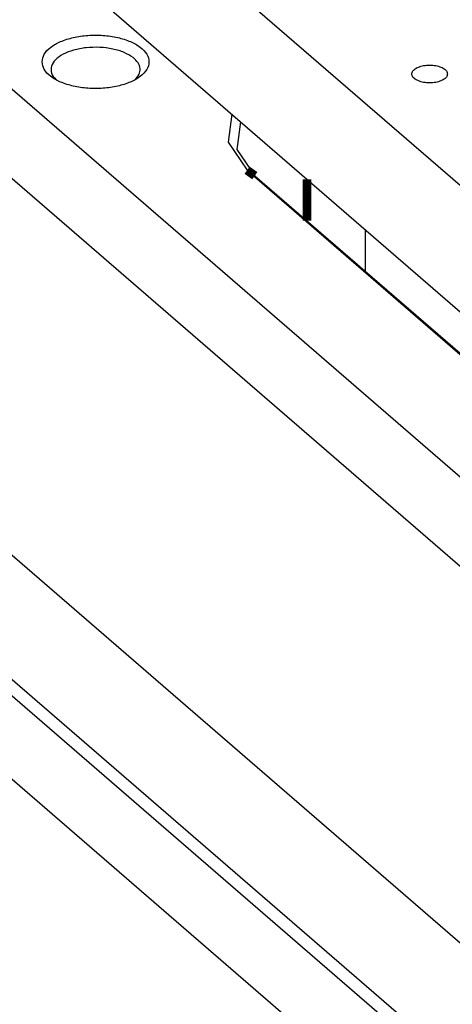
# Model space of a CAD drawing. Header units: inches. Extents: x 0 to 841, y 0 to 594.
# Tile 6 of 84: x 199 to 211, y 230 to 257. Entities that reach past the tile are written whole.
import ezdxf

# ---------------------------------------------------------------- set-up
doc = ezdxf.new("R2010")
doc.units = ezdxf.units.IN

# ---------------------------------------------------------------- blocks, each defined once
blk = doc.blocks.new('E8021-26512__4', base_point=(171.454, 230.218))
at = {"color": 7, "linetype": 'Continuous'}
for p, q in [((175.845, 283.319), (229.075, 237.222)), ((200.229, 258.652), (229.075, 233.671))]:
    blk.add_line(p, q, dxfattribs=at)
blk.add_open_spline([(210.745, 255.919), (210.737, 255.949), (210.721, 256.017), (210.62, 256.09), (210.49, 256.142), (210.329, 256.17), (210.16, 256.17), (210, 256.142), (209.868, 256.09), (209.773, 256.017), (209.732, 255.919), (209.773, 255.82), (209.868, 255.748), (210, 255.695), (210.16, 255.667), (210.329, 255.667), (210.49, 255.695), (210.62, 255.748), (210.721, 255.82), (210.737, 255.888), (210.745, 255.919)], degree=3, knots=[0, 0, 0, 0, 0.090666, 0.205523, 0.349779, 0.515635, 0.689283, 0.855139, 0.999394, 1.114251, 1.204917, 1.295583, 1.410441, 1.554696, 1.720552, 1.8942, 2.060056, 2.204311, 2.319168, 2.409834, 2.409834, 2.409834, 2.409834], dxfattribs=at)
blk = doc.blocks.new('p35__6', base_point=(208.438, 236.551))
at = {"color": 7, "linetype": 'Continuous'}
for p, q in [((208.438, 251.543), (208.438, 250.376)), ((224.402, 236.58), (223.21, 237.611)), ((223.21, 237.583), (223.21, 237.611)), ((224.402, 236.58), (223.21, 237.611)), ((224.402, 236.58), (224.402, 236.551)), ((224.402, 236.58), (224.402, 236.551))]:
    blk.add_line(p, q, dxfattribs=at)
blk = doc.blocks.new('1250-3783_3_1_1_2_1__7', base_point=(208.438, 236.551))
blk.add_blockref('p35__6', (208.438, 236.551))
blk = doc.blocks.new('E8021-66412_MUXIP01_3', base_point=(171.454, 230.218))
for name, p in [('E8021-26512__4', (171.454, 230.218)), ('1250-3783_3_1_1_2_1__7', (208.438, 236.551))]:
    blk.add_blockref(name, p)
blk = doc.blocks.new('E8021-24170', base_point=(48.856, 135.123))
at = {"color": 7, "linetype": 'Continuous'}
for p, q in [((157.942, 290.634), (238.942, 220.486)), ((147.584, 283.025), (226.834, 214.393)), ((147.368, 282.746), (226.43, 214.276)), ((147.368, 280.408), (224.405, 213.692)), ((199.757, 255.756), (199.748, 255.764)), ((204.691, 254.788), (204.588, 254.001)), ((204.937, 254.575), (204.835, 253.8)), ((204.588, 254.001), (205.121, 253.215)), ((204.835, 253.8), (205.337, 253.061)), ((205.121, 253.215), (227.221, 234.076)), ((205.337, 253.061), (227.334, 234.012))]:
    blk.add_line(p, q, dxfattribs=at)
at = {"color": 3, "linetype": 'Continuous', "const_width": 0.25}
for points in [[(205.337, 253.061), (205.121, 253.215)], [(206.801, 251.794), (206.801, 252.96)]]:
    blk.add_lwpolyline(points, dxfattribs=at)
at = {"color": 7, "linetype": 'Continuous'}
for points, knots in [([(199.366, 256.26), (199.38, 256.186), (199.411, 256.025), (199.615, 255.83), (199.895, 255.675), (200.253, 255.565), (200.656, 255.507), (201.076, 255.507), (201.48, 255.565), (201.836, 255.675), (202.12, 255.83), (202.314, 256.025), (202.39, 256.26), (202.314, 256.495), (202.12, 256.689), (201.836, 256.845), (201.48, 256.955), (201.076, 257.012), (200.656, 257.012), (200.253, 256.955), (199.895, 256.845), (199.615, 256.689), (199.411, 256.495), (199.38, 256.333), (199.366, 256.26)], [0, 0, 0, 0, 0.219862, 0.48285, 0.805647, 1.182902, 1.596944, 2.023888, 2.43793, 2.815186, 3.137982, 3.400971, 3.620832, 3.840694, 4.103682, 4.426479, 4.803735, 5.217776, 5.644721, 6.058762, 6.436018, 6.758815, 7.021803, 7.241665, 7.241665, 7.241665, 7.241665]), ([(201.923, 256.378), (201.842, 256.429), (201.665, 256.541), (201.342, 256.63), (200.982, 256.675), (200.611, 256.664), (200.263, 256.601), (199.966, 256.49), (199.743, 256.339), (199.612, 256.149), (199.613, 255.927), (199.701, 255.821), (199.748, 255.764)], [0, 0, 0, 0, 0.286602, 0.624027, 0.993967, 1.371986, 1.73229, 2.052142, 2.31712, 2.52936, 2.718615, 2.932711, 2.932711, 2.932711, 2.932711]), ([(201.977, 255.757), (202.02, 255.805), (202.098, 255.894), (202.13, 256.074), (202.065, 256.249), (201.973, 256.332), (201.923, 256.378)], [0, 0, 0, 0, 0.1879929, 0.3518737, 0.5211275, 0.7217204, 0.7217204, 0.7217204, 0.7217204])]:
    blk.add_open_spline(points, degree=3, knots=knots, dxfattribs=at)
blk = doc.blocks.new('N2360-21309_2', base_point=(147.12, 215.265))
at = {"color": 7, "linetype": 'Continuous'}
for p, q in [((152.932, 292.466), (239.021, 217.911)), ((148.143, 286.03), (229.856, 215.265))]:
    blk.add_line(p, q, dxfattribs=at)
blk = doc.blocks.new('E8021-64170', base_point=(48.856, 135.123))
for name, p in [('E8021-24170', (48.856, 135.123)), ('N2360-21309_2', (147.12, 215.265))]:
    blk.add_blockref(name, p)
blk = doc.blocks.new('E8021-96570__289', base_point=(48.856, 135.123))
for name, p in [('E8021-64170', (48.856, 135.123)), ('E8021-66412_MUXIP01_3', (171.454, 230.218))]:
    blk.add_blockref(name, p)
blk = doc.blocks.new('Gen1', base_point=(425.6, 319.556))
blk.add_blockref('E8021-96570__289', (48.856, 135.123))

msp = doc.modelspace()

# ---------------------------------------------------------------- block references
msp.add_blockref('Gen1', (425.6, 319.556))

doc.saveas('drawing.dxf')
